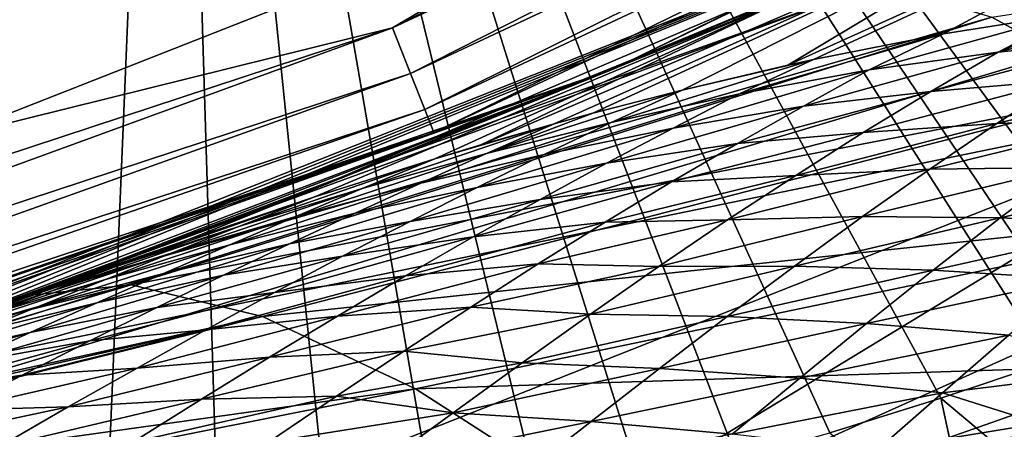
# Model space of a CAD drawing. Header units: metres. Extents: x -31 to 167, y -24 to 31.
# Tile 43 of 155: x 7.586 to 9.272, y -21.407 to -20.706. Entities that reach past the tile are written whole.
import ezdxf

# ---------------------------------------------------------------- set-up
doc = ezdxf.new("R2010")
doc.units = ezdxf.units.M
doc.layers.add('solid_12_381_042_XXX', color=7, linetype='CONTINUOUS')

msp = doc.modelspace()

# ---------------------------------------------------------------- linework, layer by layer
at = {"layer": 'solid_12_381_042_XXX'}
for points in [[(10.250444, -17.753241, 115.540306), (7.845351, -18.939327, 115.540306), (10.121876, -20.9837, 115.540306)], [(7.845351, -18.939327, 115.540306), (5.305753, -19.801424, 115.540306), (7.729718, -21.69463, 115.540306)], [(7.845351, -18.939327, 115.540306), (7.729718, -21.69463, 115.540306), (7.92793, -21.658524, 115.540306)], [(7.845351, -18.939327, 115.540306), (9.696267, -21.159176, 115.540306), (10.121876, -20.9837, 115.540306)], [(7.845351, -18.939327, 115.540306), (9.525466, -21.226868, 115.540306), (9.696267, -21.159176, 115.540306)], [(7.845351, -18.939327, 115.540306), (9.418101, -21.266676, 115.540306), (9.525466, -21.226868, 115.540306)], [(7.845351, -18.939327, 115.540306), (9.347836, -21.291668, 115.540306), (9.418101, -21.266676, 115.540306)], [(7.845351, -18.939327, 115.540306), (9.163583, -21.353565, 115.540306), (9.347836, -21.291668, 115.540306)], [(7.845351, -18.939327, 115.540306), (8.973185, -21.412529, 115.540306), (9.163583, -21.353565, 115.540306)], [(7.845351, -18.939327, 115.540306), (8.814845, -21.457689, 115.540306), (8.973185, -21.412529, 115.540306)], [(7.845351, -18.939327, 115.540306), (8.650124, -21.50107, 115.540306), (8.814845, -21.457689, 115.540306)], [(7.845351, -18.939327, 115.540306), (8.479746, -21.54257, 115.540306), (8.650124, -21.50107, 115.540306)], [(7.845351, -18.939327, 115.540306), (8.302873, -21.582544, 115.540306), (8.479746, -21.54257, 115.540306)], [(7.845351, -18.939327, 115.540306), (8.118728, -21.621286, 115.540306), (8.302873, -21.582544, 115.540306)], [(7.845351, -18.939327, 115.540306), (7.92793, -21.658524, 115.540306), (8.118728, -21.621286, 115.540306)], [(8.915822, -20.658125, 138.670547), (8.599406, -20.79183, 118.390305), (11.106252, -19.56786, 118.390305)], [(10.723753, -19.763365, 118.2976), (11.106252, -19.56786, 118.390305), (8.599406, -20.79183, 118.390305)], [(10.631763, -19.593834, 118.104897), (8.224315, -20.719877, 118.104897), (10.09025, -19.774355, 118.090302)], [(8.255212, -20.797718, 118.147484), (8.224315, -20.719877, 118.104897), (10.631763, -19.593834, 118.104897)], [(10.671704, -19.667442, 118.147484), (8.255212, -20.797718, 118.147484), (10.631763, -19.593834, 118.104897)], [(8.279733, -20.859495, 118.21389), (8.255212, -20.797718, 118.147484), (10.671704, -19.667442, 118.147484)], [(10.703403, -19.725863, 118.21389), (8.279733, -20.859495, 118.21389), (10.671704, -19.667442, 118.147484)], [(10.703403, -19.725863, 118.21389), (8.295474, -20.899153, 118.2976), (8.279733, -20.859495, 118.21389)], [(10.703403, -19.725863, 118.21389), (10.723753, -19.763365, 118.2976), (8.295474, -20.899153, 118.2976)], [(8.295474, -20.899153, 118.2976), (10.723753, -19.763365, 118.2976), (8.599406, -20.79183, 118.390305)], [(8.224315, -20.719877, 118.104897), (8.792807, -20.384428, 118.090302), (10.09025, -19.774355, 118.090302)], [(5.305753, -19.801424, 115.540306), (7.52308, -21.730093, 115.540306), (7.729718, -21.69463, 115.540306)], [(12.395931, -19.854263, 145.368713), (6.328181, -21.672487, 145.193069), (11.59931, -21.499329, 145.196289)], [(7.173715, -20.032532, 145.355606), (6.328181, -21.672487, 145.193069), (12.395931, -19.854263, 145.368713)], [(-12.85965, -20.263948, -4), (12.859702, -20.263912, -4), (10.218286, -21.716007, -4)], [(-12.85965, -20.263948, -4), (10.218286, -21.716007, -4), (-10.218121, -21.716084, -4)], [(8.945436, -20.77408, 103.380005), (8.901202, -20.783718, 103.328209), (9.955169, -20.307226, 102.431526)], [(9.415504, -20.475405, 101.773186), (9.955169, -20.307226, 102.431526), (8.901202, -20.783718, 103.328209)], [(9.168173, -20.730408, 103.636665), (8.945436, -20.77408, 103.380005), (9.955169, -20.307226, 102.431526)], [(9.388664, -20.695532, 103.884071), (9.168173, -20.730408, 103.636665), (9.955169, -20.307226, 102.431526)], [(7.08786, -21.354443, 101.648155), (6.952882, -21.398771), (9.579649, -20.358761)], [(9.775654, -20.819107), (9.579649, -20.358761), (6.952882, -21.398771)], [(7.228588, -21.307219, 101.523727), (7.08786, -21.354443, 101.648155), (9.579649, -20.358761)], [(7.228588, -21.307219, 101.523727), (9.579649, -20.358761), (7.366624, -21.259888, 101.400688)], [(9.579649, -20.358761), (8.096784, -20.992668, 100.713844), (7.366624, -21.259888, 101.400688)], [(9.579649, -20.358761), (8.806342, -20.705032, 100.026619), (8.096784, -20.992668, 100.713844)], [(7.306206, -20.433029, 118.090302), (8.792807, -20.384428, 118.090302), (7.457779, -20.909845, 118.090302)], [(8.224315, -20.719877, 118.104897), (7.457779, -20.909845, 118.090302), (8.792807, -20.384428, 118.090302)], [(9.484542, -20.83123, 140.470825), (9.250523, -20.701395, 139.894516), (10.948197, -20.439795, 140.653244)], [(8.50139, -20.884169, 102.847763), (8.375896, -20.920267, 102.692947), (9.415504, -20.475405, 101.773186)], [(8.892072, -20.673468, 101.102829), (9.415504, -20.475405, 101.773186), (8.375896, -20.920267, 102.692947)], [(8.56769, -20.865931, 102.928841), (8.50139, -20.884169, 102.847763), (9.415504, -20.475405, 101.773186)], [(8.720515, -20.826223, 103.113693), (8.56769, -20.865931, 102.928841), (9.415504, -20.475405, 101.773186)], [(8.720515, -20.826223, 103.113693), (9.415504, -20.475405, 101.773186), (8.901202, -20.783718, 103.328209)], [(9.775654, -20.819107), (8.247691, -21.747374, -0.034074), (10.808912, -20.594662, -0.034074)], [(10.9211, -20.808418, -0.134106), (10.808912, -20.594662, -0.034074), (8.247691, -21.747374, -0.034074)], [(9.058496, -20.643347, 139.287964), (7.599736, -21.177677, 139.074356), (8.249068, -20.933296, 138.865051)], [(9.250523, -20.701395, 139.894516), (7.599736, -21.177677, 139.074356), (9.058496, -20.643347, 139.287964)], [(9.058496, -20.643347, 139.287964), (8.249068, -20.933296, 138.865051), (8.915822, -20.658125, 138.670547)], [(8.915822, -20.658125, 138.670547), (8.249068, -20.933296, 138.865051), (8.599406, -20.79183, 118.390305)], [(8.096784, -20.992668, 100.713844), (8.892072, -20.673468, 101.102829), (7.875441, -21.081709, 102.060211)], [(8.090099, -21.009466, 102.334488), (7.875441, -21.081709, 102.060211), (8.892072, -20.673468, 101.102829)], [(8.296794, -20.944027, 102.594521), (8.090099, -21.009466, 102.334488), (8.892072, -20.673468, 101.102829)], [(8.096784, -20.992668, 100.713844), (8.806342, -20.705032, 100.026619), (8.892072, -20.673468, 101.102829)], [(8.296794, -20.944027, 102.594521), (8.892072, -20.673468, 101.102829), (8.375896, -20.920267, 102.692947)], [(9.261379, -20.761486, 104.043503), (9.437393, -20.688965, 103.937859), (9.606763, -20.669315, 104.122314)], [(9.261379, -20.761486, 104.043503), (9.606763, -20.669315, 104.122314), (9.487823, -20.738119, 104.293701)], [(9.040888, -20.791965, 103.785889), (9.168173, -20.730408, 103.636665), (9.388664, -20.695532, 103.884071)], [(9.040888, -20.791965, 103.785889), (9.388664, -20.695532, 103.884071), (9.261379, -20.761486, 104.043503)], [(9.261379, -20.761486, 104.043503), (9.388664, -20.695532, 103.884071), (9.437393, -20.688965, 103.937859)], [(7.776954, -21.159519, 139.70874), (7.599736, -21.177677, 139.074356), (9.250523, -20.701395, 139.894516)], [(7.776954, -21.159519, 139.70874), (9.250523, -20.701395, 139.894516), (9.484542, -20.83123, 140.470825)], [(8.224315, -20.719877, 118.104897), (5.699965, -21.551407, 118.104897), (7.457779, -20.909845, 118.090302)], [(5.721378, -21.63237, 118.147484), (5.699965, -21.551407, 118.104897), (8.224315, -20.719877, 118.104897)], [(8.255212, -20.797718, 118.147484), (5.721378, -21.63237, 118.147484), (8.224315, -20.719877, 118.104897)], [(8.81895, -20.833046, 103.532288), (8.945436, -20.77408, 103.380005), (9.168173, -20.730408, 103.636665)], [(8.81895, -20.833046, 103.532288), (9.168173, -20.730408, 103.636665), (9.040888, -20.791965, 103.785889)], [(9.146004, -20.829021, 104.222137), (9.487823, -20.738119, 104.293701), (9.373652, -20.809452, 104.471809)], [(9.146004, -20.829021, 104.222137), (9.261379, -20.761486, 104.043503), (9.487823, -20.738119, 104.293701)], [(8.928044, -20.853712, 103.959351), (9.261379, -20.761486, 104.043503), (9.146004, -20.829021, 104.222137)], [(8.928044, -20.853712, 103.959351), (9.040888, -20.791965, 103.785889), (9.261379, -20.761486, 104.043503)], [(8.599121, -20.88171, 103.276947), (8.720515, -20.826223, 103.113693), (8.945436, -20.77408, 103.380005)], [(8.599121, -20.88171, 103.276947), (8.945436, -20.77408, 103.380005), (8.81895, -20.833046, 103.532288)], [(8.720515, -20.826223, 103.113693), (8.901202, -20.783718, 103.328209), (8.945436, -20.77408, 103.380005)], [(5.738373, -21.696627, 118.21389), (5.721378, -21.63237, 118.147484), (8.255212, -20.797718, 118.147484)], [(8.279733, -20.859495, 118.21389), (5.738373, -21.696627, 118.21389), (8.255212, -20.797718, 118.147484)], [(6.296042, -21.601154, 139.552963), (5.960365, -21.696177, 118.390305), (8.599406, -20.79183, 118.390305)], [(8.295474, -20.899153, 118.2976), (8.599406, -20.79183, 118.390305), (5.960365, -21.696177, 118.390305)], [(6.48027, -21.546602, 139.480255), (6.296042, -21.601154, 139.552963), (8.599406, -20.79183, 118.390305)], [(7.367486, -21.25959, 139.153748), (6.48027, -21.546602, 139.480255), (8.599406, -20.79183, 118.390305)], [(7.599736, -21.177677, 139.074356), (7.367486, -21.25959, 139.153748), (8.599406, -20.79183, 118.390305)], [(8.249068, -20.933296, 138.865051), (7.599736, -21.177677, 139.074356), (8.599406, -20.79183, 118.390305)], [(8.705034, -20.891401, 103.706139), (9.040888, -20.791965, 103.785889), (8.928044, -20.853712, 103.959351)], [(8.705034, -20.891401, 103.706139), (8.81895, -20.833046, 103.532288), (9.040888, -20.791965, 103.785889)], [(9.259425, -20.883764, 104.649109), (9.606091, -20.797766, 104.715668), (9.493023, -20.87636, 104.892433)], [(9.259425, -20.883764, 104.649109), (9.373652, -20.809452, 104.471809), (9.606091, -20.797766, 104.715668)], [(8.333295, -21.973093, -0.134106), (10.9211, -20.808418, -0.134106), (8.247691, -21.747374, -0.034074)], [(11.017414, -20.991928, -0.293264), (10.9211, -20.808418, -0.134106), (8.333295, -21.973093, -0.134106)], [(9.030636, -20.899128, 104.399956), (9.373652, -20.809452, 104.471809), (9.259425, -20.883764, 104.649109)], [(9.030636, -20.899128, 104.399956), (9.146004, -20.829021, 104.222137), (9.373652, -20.809452, 104.471809)], [(9.775654, -20.819107), (6.952882, -21.398771), (7.088217, -21.88052)], [(9.775654, -20.819107), (7.088217, -21.88052), (8.247691, -21.747374, -0.034074)], [(8.001822, -21.213739, 140.32373), (7.776954, -21.159519, 139.70874), (9.484542, -20.83123, 140.470825)], [(8.001822, -21.213739, 140.32373), (9.484542, -20.83123, 140.470825), (9.752689, -21.027037, 141.001541)], [(8.38555, -20.935104, 103.013374), (8.56769, -20.865931, 102.928841), (8.720515, -20.826223, 103.113693)], [(8.38555, -20.935104, 103.013374), (8.720515, -20.826223, 103.113693), (8.599121, -20.88171, 103.276947)], [(8.484244, -20.936827, 103.45108), (8.81895, -20.833046, 103.532288), (8.705034, -20.891401, 103.706139)], [(8.484244, -20.936827, 103.45108), (8.599121, -20.88171, 103.276947), (8.81895, -20.833046, 103.532288)], [(8.815276, -20.917463, 104.132019), (9.146004, -20.829021, 104.222137), (9.030636, -20.899128, 104.399956)], [(8.815276, -20.917463, 104.132019), (8.928044, -20.853712, 103.959351), (9.146004, -20.829021, 104.222137)], [(8.279733, -20.859495, 118.21389), (5.749282, -21.737875, 118.2976), (5.738373, -21.696627, 118.21389)], [(8.279733, -20.859495, 118.21389), (8.295474, -20.899153, 118.2976), (5.749282, -21.737875, 118.2976)], [(8.38555, -20.935104, 103.013374), (8.50139, -20.884169, 102.847763), (8.56769, -20.865931, 102.928841)], [(8.591218, -20.951372, 103.879234), (8.928044, -20.853712, 103.959351), (8.815276, -20.917463, 104.132019)], [(8.591218, -20.951372, 103.879234), (8.705034, -20.891401, 103.706139), (8.928044, -20.853712, 103.959351)], [(30.458731, -20.871367, 145.200577), (27.731813, -20.962883, 145.200546), (1.101772, -21.944231, 145.171127)], [(30.475584, -21.027136, 145.163269), (30.458731, -20.871367, 145.200577), (1.101772, -21.944231, 145.171127)], [(8.17275, -20.994856, 102.749641), (8.296794, -20.944027, 102.594521), (8.50139, -20.884169, 102.847763)], [(8.17275, -20.994856, 102.749641), (8.50139, -20.884169, 102.847763), (8.38555, -20.935104, 103.013374)], [(8.272996, -20.985697, 103.182938), (8.599121, -20.88171, 103.276947), (8.484244, -20.936827, 103.45108)], [(8.272996, -20.985697, 103.182938), (8.38555, -20.935104, 103.013374), (8.599121, -20.88171, 103.276947)], [(8.296794, -20.944027, 102.594521), (8.375896, -20.920267, 102.692947), (8.50139, -20.884169, 102.847763)], [(8.914911, -20.972189, 104.577507), (9.259425, -20.883764, 104.649109), (9.14475, -20.961473, 104.826172)], [(8.914911, -20.972189, 104.577507), (9.030636, -20.899128, 104.399956), (9.259425, -20.883764, 104.649109)], [(9.14475, -20.961473, 104.826172), (9.493023, -20.87636, 104.892433), (9.37941, -20.958759, 105.068977)], [(9.14475, -20.961473, 104.826172), (9.259425, -20.883764, 104.649109), (9.493023, -20.87636, 104.892433)], [(5.749282, -21.737875, 118.2976), (8.295474, -20.899153, 118.2976), (5.960365, -21.696177, 118.390305)], [(8.369462, -20.993172, 103.624519), (8.705034, -20.891401, 103.706139), (8.591218, -20.951372, 103.879234)], [(8.369462, -20.993172, 103.624519), (8.484244, -20.936827, 103.45108), (8.705034, -20.891401, 103.706139)], [(8.702282, -20.983538, 104.304375), (9.030636, -20.899128, 104.399956), (8.914911, -20.972189, 104.577507)], [(8.702282, -20.983538, 104.304375), (8.815276, -20.917463, 104.132019), (9.030636, -20.899128, 104.399956)], [(8.477239, -21.013262, 104.052002), (8.815276, -20.917463, 104.132019), (8.702282, -20.983538, 104.304375)], [(8.477239, -21.013262, 104.052002), (8.591218, -20.951372, 103.879234), (8.815276, -20.917463, 104.132019)], [(8.059272, -21.042759, 102.919632), (8.38555, -20.935104, 103.013374), (8.272996, -20.985697, 103.182938)], [(8.059272, -21.042759, 102.919632), (8.17275, -20.994856, 102.749641), (8.38555, -20.935104, 103.013374)], [(7.961556, -21.059528, 102.4842), (8.090099, -21.009466, 102.334488), (8.296794, -20.944027, 102.594521)], [(7.961556, -21.059528, 102.4842), (8.296794, -20.944027, 102.594521), (8.17275, -20.994856, 102.749641)], [(8.160511, -21.037086, 103.351936), (8.484244, -20.936827, 103.45108), (8.369462, -20.993172, 103.624519)], [(8.160511, -21.037086, 103.351936), (8.272996, -20.985697, 103.182938), (8.484244, -20.936827, 103.45108)], [(8.254573, -21.051031, 103.79763), (8.591218, -20.951372, 103.879234), (8.477239, -21.013262, 104.052002)], [(8.254573, -21.051031, 103.79763), (8.369462, -20.993172, 103.624519), (8.591218, -20.951372, 103.879234)], [(27.731813, -20.962883, 145.200546), (22.266556, -21.145466, 145.199921), (1.101772, -21.944231, 145.171127)], [(8.798295, -21.04855, 104.755577), (9.14475, -20.961473, 104.826172), (9.029158, -21.042835, 105.003647)], [(8.798295, -21.04855, 104.755577), (8.914911, -20.972189, 104.577507), (9.14475, -20.961473, 104.826172)], [(9.029158, -21.042835, 105.003647), (9.37941, -20.958759, 105.068977), (9.264942, -21.045069, 105.245697)], [(9.029158, -21.042835, 105.003647), (9.14475, -20.961473, 104.826172), (9.37941, -20.958759, 105.068977)], [(9.264942, -21.045069, 105.245697), (9.37941, -20.958759, 105.068977), (9.618322, -20.964441, 105.306602)], [(9.264942, -21.045069, 105.245697), (9.618322, -20.964441, 105.306602), (9.505113, -21.055592, 105.482323)], [(7.945844, -21.091133, 103.089142), (8.272996, -20.985697, 103.182938), (8.160511, -21.037086, 103.351936)], [(7.945844, -21.091133, 103.089142), (8.059272, -21.042759, 102.919632), (8.272996, -20.985697, 103.182938)], [(8.362654, -21.077377, 104.225113), (8.702282, -20.983538, 104.304375), (8.588595, -21.052267, 104.477097)], [(8.362654, -21.077377, 104.225113), (8.477239, -21.013262, 104.052002), (8.702282, -20.983538, 104.304375)], [(8.588595, -21.052267, 104.477097), (8.914911, -20.972189, 104.577507), (8.798295, -21.04855, 104.755577)], [(8.588595, -21.052267, 104.477097), (8.702282, -20.983538, 104.304375), (8.914911, -20.972189, 104.577507)], [(7.455266, -21.228857, 101.515999), (7.366624, -21.259888, 101.400688), (8.096784, -20.992668, 100.713844)], [(7.669759, -21.153469, 101.79454), (7.455266, -21.228857, 101.515999), (8.096784, -20.992668, 100.713844)], [(7.669759, -21.153469, 101.79454), (8.096784, -20.992668, 100.713844), (7.875441, -21.081709, 102.060211)], [(7.847229, -21.104946, 102.654579), (8.17275, -20.994856, 102.749641), (8.059272, -21.042759, 102.919632)], [(7.847229, -21.104946, 102.654579), (7.961556, -21.059528, 102.4842), (8.17275, -20.994856, 102.749641)], [(8.047985, -21.089512, 103.520584), (8.369462, -20.993172, 103.624519), (8.254573, -21.051031, 103.79763)], [(8.047985, -21.089512, 103.520584), (8.160511, -21.037086, 103.351936), (8.369462, -20.993172, 103.624519)], [(8.406787, -22.166876, -0.293264), (11.017414, -20.991928, -0.293264), (8.333295, -21.973093, -0.134106)], [(11.091277, -21.132664, -0.50068), (11.017414, -20.991928, -0.293264), (8.406787, -22.166876, -0.293264)], [(7.751716, -21.12805, 102.217285), (7.875441, -21.081709, 102.060211), (8.090099, -21.009466, 102.334488)], [(7.751716, -21.12805, 102.217285), (8.090099, -21.009466, 102.334488), (7.961556, -21.059528, 102.4842)], [(8.139158, -21.110691, 103.971039), (8.477239, -21.013262, 104.052002), (8.362654, -21.077377, 104.225113)], [(8.139158, -21.110691, 103.971039), (8.254573, -21.051031, 103.79763), (8.477239, -21.013262, 104.052002)], [(30.475584, -21.027136, 145.163269), (1.101772, -21.944231, 145.171127), (1.105104, -22.042147, 145.138947)], [(30.475584, -21.027136, 145.163269), (1.105104, -22.042147, 145.138947), (1.108254, -22.134291, 145.092712)], [(30.480701, -21.179323, 145.085571), (30.475584, -21.027136, 145.163269), (1.108254, -22.134291, 145.092712)], [(7.832374, -21.140186, 103.258369), (8.160511, -21.037086, 103.351936), (8.047985, -21.089512, 103.520584)], [(7.832374, -21.140186, 103.258369), (7.945844, -21.091133, 103.089142), (8.160511, -21.037086, 103.351936)], [(8.263959, -21.337563, 140.902008), (8.001822, -21.213739, 140.32373), (9.752689, -21.027037, 141.001541)], [(8.263959, -21.337563, 140.902008), (9.752689, -21.027037, 141.001541), (10.045681, -21.279713, 141.47467)], [(7.732963, -21.150532, 102.824554), (8.059272, -21.042759, 102.919632), (7.945844, -21.091133, 103.089142)], [(7.732963, -21.150532, 102.824554), (7.847229, -21.104946, 102.654579), (8.059272, -21.042759, 102.919632)], [(7.935074, -21.143217, 103.68943), (8.254573, -21.051031, 103.79763), (8.139158, -21.110691, 103.971039)], [(7.935074, -21.143217, 103.68943), (8.047985, -21.089512, 103.520584), (8.254573, -21.051031, 103.79763)], [(8.246956, -21.144022, 104.3993), (8.588595, -21.052267, 104.477097), (8.473854, -21.123835, 104.650711)], [(8.246956, -21.144022, 104.3993), (8.362654, -21.077377, 104.225113), (8.588595, -21.052267, 104.477097)], [(8.473854, -21.123835, 104.650711), (8.798295, -21.04855, 104.755577), (8.68084, -21.128046, 104.934021)], [(8.473854, -21.123835, 104.650711), (8.588595, -21.052267, 104.477097), (8.798295, -21.04855, 104.755577)], [(8.68084, -21.128046, 104.934021), (9.029158, -21.042835, 105.003647), (8.913076, -21.127342, 105.180824)], [(8.68084, -21.128046, 104.934021), (8.798295, -21.04855, 104.755577), (9.029158, -21.042835, 105.003647)], [(8.913076, -21.127342, 105.180824), (9.029158, -21.042835, 105.003647), (9.264942, -21.045069, 105.245697)], [(8.913076, -21.127342, 105.180824), (9.264942, -21.045069, 105.245697), (9.150361, -21.134432, 105.421371)], [(9.150361, -21.134432, 105.421371), (9.264942, -21.045069, 105.245697), (9.505113, -21.055592, 105.482323)], [(7.636575, -21.171196, 102.388039), (7.961556, -21.059528, 102.4842), (7.847229, -21.104946, 102.654579)], [(7.636575, -21.171196, 102.388039), (7.751716, -21.12805, 102.217285), (7.961556, -21.059528, 102.4842)], [(9.150361, -21.134432, 105.421371), (9.505113, -21.055592, 105.482323), (9.392124, -21.149635, 105.656288)], [(7.545644, -21.198036, 101.945396), (7.669759, -21.153469, 101.79454), (7.875441, -21.081709, 102.060211)], [(7.545644, -21.198036, 101.945396), (7.875441, -21.081709, 102.060211), (7.751716, -21.12805, 102.217285)], [(8.022653, -21.172489, 104.145599), (8.362654, -21.077377, 104.225113), (8.246956, -21.144022, 104.3993)], [(8.022653, -21.172489, 104.145599), (8.139158, -21.110691, 103.971039), (8.362654, -21.077377, 104.225113)], [(7.521555, -21.214237, 102.558426), (7.847229, -21.104946, 102.654579), (7.732963, -21.150532, 102.824554)], [(7.521555, -21.214237, 102.558426), (7.636575, -21.171196, 102.388039), (7.847229, -21.104946, 102.654579)], [(7.618623, -21.196487, 102.994362), (7.945844, -21.091133, 103.089142), (7.832374, -21.140186, 103.258369)], [(7.618623, -21.196487, 102.994362), (7.732963, -21.150532, 102.824554), (7.945844, -21.091133, 103.089142)], [(7.71857, -21.190149, 103.42778), (8.047985, -21.089512, 103.520584), (7.935074, -21.143217, 103.68943)], [(7.71857, -21.190149, 103.42778), (7.832374, -21.140186, 103.258369), (8.047985, -21.089512, 103.520584)], [(7.821285, -21.198492, 103.859207), (8.139158, -21.110691, 103.971039), (8.022653, -21.172489, 104.145599)], [(7.821285, -21.198492, 103.859207), (7.935074, -21.143217, 103.68943), (8.139158, -21.110691, 103.971039)], [(7.432491, -21.238224, 102.112373), (7.751716, -21.12805, 102.217285), (7.636575, -21.171196, 102.388039)], [(7.432491, -21.238224, 102.112373), (7.545644, -21.198036, 101.945396), (7.751716, -21.12805, 102.217285)], [(8.130466, -21.212919, 104.574074), (8.473854, -21.123835, 104.650711), (8.35873, -21.19766, 104.824173)], [(8.130466, -21.212919, 104.574074), (8.246956, -21.144022, 104.3993), (8.473854, -21.123835, 104.650711)], [(8.35873, -21.19766, 104.824173), (8.473854, -21.123835, 104.650711), (8.68084, -21.128046, 104.934021)], [(8.35873, -21.19766, 104.824173), (8.68084, -21.128046, 104.934021), (8.563586, -21.209677, 105.111221)], [(8.463148, -22.315489, -0.50068), (11.091277, -21.132664, -0.50068), (8.406787, -22.166876, -0.293264)], [(11.137647, -21.221012, -0.742193), (11.091277, -21.132664, -0.50068), (8.463148, -22.315489, -0.50068)], [(8.563586, -21.209677, 105.111221), (8.913076, -21.127342, 105.180824), (8.797427, -21.213921, 105.356239)], [(8.563586, -21.209677, 105.111221), (8.68084, -21.128046, 104.934021), (8.913076, -21.127342, 105.180824)], [(8.797427, -21.213921, 105.356239), (8.913076, -21.127342, 105.180824), (9.150361, -21.134432, 105.421371)], [(8.797427, -21.213921, 105.356239), (9.150361, -21.134432, 105.421371), (9.036258, -21.225864, 105.595039)], [(9.036258, -21.225864, 105.595039), (9.150361, -21.134432, 105.421371), (9.392124, -21.149635, 105.656288)], [(22.266556, -21.145466, 145.199921), (16.909431, -21.32365, 145.198517), (1.101772, -21.944231, 145.171127)], [(7.337192, -21.269966, 101.677727), (7.455266, -21.228857, 101.515999), (7.669759, -21.153469, 101.79454)], [(7.337192, -21.269966, 101.677727), (7.669759, -21.153469, 101.79454), (7.545644, -21.198036, 101.945396)], [(7.406431, -21.257389, 102.728806), (7.732963, -21.150532, 102.824554), (7.618623, -21.196487, 102.994362)], [(7.406431, -21.257389, 102.728806), (7.521555, -21.214237, 102.558426), (7.732963, -21.150532, 102.824554)], [(7.503977, -21.243011, 103.164383), (7.832374, -21.140186, 103.258369), (7.71857, -21.190149, 103.42778)], [(7.503977, -21.243011, 103.164383), (7.618623, -21.196487, 102.994362), (7.832374, -21.140186, 103.258369)], [(7.603974, -21.241283, 103.598061), (7.935074, -21.143217, 103.68943), (7.821285, -21.198492, 103.859207)], [(7.603974, -21.241283, 103.598061), (7.71857, -21.190149, 103.42778), (7.935074, -21.143217, 103.68943)], [(7.905015, -21.236423, 104.32135), (8.246956, -21.144022, 104.3993), (8.130466, -21.212919, 104.574074)], [(7.905015, -21.236423, 104.32135), (8.022653, -21.172489, 104.145599), (8.246956, -21.144022, 104.3993)], [(9.036258, -21.225864, 105.595039), (9.392124, -21.149635, 105.656288), (9.279525, -21.245796, 105.828186)], [(7.776954, -21.159519, 139.70874), (6.48027, -21.546602, 139.480255), (7.367486, -21.25959, 139.153748)], [(8.001822, -21.213739, 140.32373), (6.48027, -21.546602, 139.480255), (7.776954, -21.159519, 139.70874)], [(7.319582, -21.278061, 102.278984), (7.636575, -21.171196, 102.388039), (7.521555, -21.214237, 102.558426)], [(7.319582, -21.278061, 102.278984), (7.432491, -21.238224, 102.112373), (7.636575, -21.171196, 102.388039)], [(7.776954, -21.159519, 139.70874), (7.367486, -21.25959, 139.153748), (7.599736, -21.177677, 139.074356)], [(7.706191, -21.255575, 104.030548), (8.022653, -21.172489, 104.145599), (7.905015, -21.236423, 104.32135)], [(7.706191, -21.255575, 104.030548), (7.821285, -21.198492, 103.859207), (8.022653, -21.172489, 104.145599)], [(30.480701, -21.179323, 145.085571), (1.108254, -22.134291, 145.092712), (1.111157, -22.218639, 145.033432)], [(30.480701, -21.179323, 145.085571), (1.111157, -22.218639, 145.033432), (1.113749, -22.293367, 144.962402)], [(30.485147, -21.311567, 144.969437), (30.480701, -21.179323, 145.085571), (1.113749, -22.293367, 144.962402)], [(7.291, -21.300812, 102.899475), (7.618623, -21.196487, 102.994362), (7.503977, -21.243011, 103.164383)], [(7.291, -21.300812, 102.899475), (7.406431, -21.257389, 102.728806), (7.618623, -21.196487, 102.994362)], [(7.388604, -21.290335, 103.335243), (7.71857, -21.190149, 103.42778), (7.603974, -21.241283, 103.598061)], [(7.388604, -21.290335, 103.335243), (7.503977, -21.243011, 103.164383), (7.71857, -21.190149, 103.42778)], [(7.488037, -21.293877, 103.770042), (7.821285, -21.198492, 103.859207), (7.706191, -21.255575, 104.030548)], [(7.488037, -21.293877, 103.770042), (7.603974, -21.241283, 103.598061), (7.821285, -21.198492, 103.859207)], [(8.014153, -21.283291, 104.747948), (8.35873, -21.19766, 104.824173), (8.243898, -21.273022, 104.996429)], [(8.014153, -21.283291, 104.747948), (8.130466, -21.212919, 104.574074), (8.35873, -21.19766, 104.824173)], [(8.243898, -21.273022, 104.996429), (8.35873, -21.19766, 104.824173), (8.563586, -21.209677, 105.111221)], [(8.001822, -21.213739, 140.32373), (6.296042, -21.601154, 139.552963), (6.48027, -21.546602, 139.480255)], [(6.511414, -21.581917, 140.202179), (6.296042, -21.601154, 139.552963), (8.001822, -21.213739, 140.32373)], [(6.511414, -21.581917, 140.202179), (8.001822, -21.213739, 140.32373), (8.263959, -21.337563, 140.902008)], [(7.787261, -21.301809, 104.496765), (8.130466, -21.212919, 104.574074), (8.014153, -21.283291, 104.747948)], [(7.787261, -21.301809, 104.496765), (7.905015, -21.236423, 104.32135), (8.130466, -21.212919, 104.574074)], [(8.243898, -21.273022, 104.996429), (8.563586, -21.209677, 105.111221), (8.446383, -21.29311, 105.287384)], [(8.446383, -21.29311, 105.287384), (8.563586, -21.209677, 105.111221), (8.797427, -21.213921, 105.356239)], [(8.446383, -21.29311, 105.287384), (8.797427, -21.213921, 105.356239), (8.681605, -21.302481, 105.530792)], [(8.49853, -22.408783, -0.742193), (11.137647, -21.221012, -0.742193), (8.463148, -22.315489, -0.50068)], [(8.49853, -22.408783, -0.742193), (10.218516, -21.715937, -1), (11.137647, -21.221012, -0.742193)], [(8.681605, -21.302481, 105.530792), (8.797427, -21.213921, 105.356239), (9.036258, -21.225864, 105.595039)], [(7.590364, -21.314142, 104.202599), (7.905015, -21.236423, 104.32135), (7.787261, -21.301809, 104.496765)], [(7.590364, -21.314142, 104.202599), (7.706191, -21.255575, 104.030548), (7.905015, -21.236423, 104.32135)], [(8.681605, -21.302481, 105.530792), (9.036258, -21.225864, 105.595039), (8.921781, -21.319405, 105.76796)], [(8.921781, -21.319405, 105.76796), (9.036258, -21.225864, 105.595039), (9.279525, -21.245796, 105.828186)], [(7.271935, -21.338734, 103.507782), (7.603974, -21.241283, 103.598061), (7.488037, -21.293877, 103.770042)], [(7.271935, -21.338734, 103.507782), (7.388604, -21.290335, 103.335243), (7.603974, -21.241283, 103.598061)], [(7.370949, -21.347851, 103.94342), (7.706191, -21.255575, 104.030548), (7.590364, -21.314142, 104.202599)], [(7.370949, -21.347851, 103.94342), (7.488037, -21.293877, 103.770042), (7.706191, -21.255575, 104.030548)], [(8.921781, -21.319405, 105.76796), (9.279525, -21.245796, 105.828186), (9.166395, -21.344097, 105.99939)], [(9.166395, -21.344097, 105.99939), (9.279525, -21.245796, 105.828186), (9.494402, -21.303644, 106.105339)], [(7.897535, -21.355143, 104.921638), (8.243898, -21.273022, 104.996429), (8.128562, -21.350075, 105.168678)], [(7.897535, -21.355143, 104.921638), (8.014153, -21.283291, 104.747948), (8.243898, -21.273022, 104.996429)], [(8.128562, -21.350075, 105.168678), (8.243898, -21.273022, 104.996429), (8.446383, -21.29311, 105.287384)], [(7.669392, -21.368443, 104.671837), (8.014153, -21.283291, 104.747948), (7.897535, -21.355143, 104.921638)], [(7.669392, -21.368443, 104.671837), (7.787261, -21.301809, 104.496765), (8.014153, -21.283291, 104.747948)], [(8.554504, -21.523808, 141.430878), (8.263959, -21.337563, 140.902008), (10.045681, -21.279713, 141.47467)], [(8.554504, -21.523808, 141.430878), (10.045681, -21.279713, 141.47467), (10.353755, -21.577972, 141.88237)], [(7.474595, -21.373678, 104.374176), (7.787261, -21.301809, 104.496765), (7.669392, -21.368443, 104.671837)], [(7.474595, -21.373678, 104.374176), (7.590364, -21.314142, 104.202599), (7.787261, -21.301809, 104.496765)], [(8.128562, -21.350075, 105.168678), (8.446383, -21.29311, 105.287384), (8.328274, -21.378508, 105.463928)], [(8.328274, -21.378508, 105.463928), (8.446383, -21.29311, 105.287384), (8.681605, -21.302481, 105.530792)], [(8.328274, -21.378508, 105.463928), (8.681605, -21.302481, 105.530792), (8.564809, -21.393017, 105.705666)], [(8.564809, -21.393017, 105.705666), (8.681605, -21.302481, 105.530792), (8.921781, -21.319405, 105.76796)], [(9.426443, -21.574024, 115.410187), (9.347836, -21.291668, 115.540306), (9.163583, -21.353565, 115.540306)], [(9.166395, -21.344097, 105.99939), (9.494402, -21.303644, 106.105339), (9.377951, -21.411001, 106.281212)], [(16.909431, -21.32365, 145.198517), (11.59931, -21.499329, 145.196289), (1.101772, -21.944231, 145.171127)], [(30.485147, -21.311567, 144.969437), (1.113749, -22.293367, 144.962402), (1.115974, -22.356852, 144.881149)], [(30.488472, -21.410526, 144.824249), (30.485147, -21.311567, 144.969437), (1.115974, -22.356852, 144.881149)], [(7.253732, -21.402685, 104.116692), (7.590364, -21.314142, 104.202599), (7.474595, -21.373678, 104.374176)], [(7.253732, -21.402685, 104.116692), (7.370949, -21.347851, 103.94342), (7.590364, -21.314142, 104.202599)], [(8.564809, -21.393017, 105.705666), (8.921781, -21.319405, 105.76796), (8.806297, -21.414837, 105.941071)], [(8.806297, -21.414837, 105.941071), (8.921781, -21.319405, 105.76796), (9.166395, -21.344097, 105.99939)], [(30.301285, -21.316954, 142.281967), (9.225087, -22.04071, 142.305847), (10.684183, -21.908222, 142.220352)], [(30.301285, -21.316954, 142.281967), (30.304625, -21.416351, 142.427353), (9.225087, -22.04071, 142.305847)], [(6.769629, -21.634209, 140.823792), (6.511414, -21.581917, 140.202179), (8.263959, -21.337563, 140.902008)], [(6.769629, -21.634209, 140.823792), (8.263959, -21.337563, 140.902008), (8.554504, -21.523808, 141.430878)], [(7.550456, -21.436609, 104.847977), (7.897535, -21.355143, 104.921638), (7.779786, -21.428658, 105.096382)], [(7.550456, -21.436609, 104.847977), (7.669392, -21.368443, 104.671837), (7.897535, -21.355143, 104.921638)], [(7.779786, -21.428658, 105.096382), (8.128562, -21.350075, 105.168678), (8.012071, -21.428839, 105.341866)], [(7.779786, -21.428658, 105.096382), (7.897535, -21.355143, 104.921638), (8.128562, -21.350075, 105.168678)], [(8.012071, -21.428839, 105.341866), (8.128562, -21.350075, 105.168678), (8.328274, -21.378508, 105.463928)], [(8.806297, -21.414837, 105.941071), (9.166395, -21.344097, 105.99939), (9.05224, -21.444113, 106.170601)], [(9.220795, -21.619179, 115.413155), (9.163583, -21.353565, 115.540306), (8.973185, -21.412529, 115.540306)], [(9.05224, -21.444113, 106.170601), (9.166395, -21.344097, 105.99939), (9.377951, -21.411001, 106.281212)], [(9.220795, -21.619179, 115.413155), (9.426443, -21.574024, 115.410187), (9.163583, -21.353565, 115.540306)], [(7.358181, -21.434391, 104.546333), (7.669392, -21.368443, 104.671837), (7.550456, -21.436609, 104.847977)], [(7.358181, -21.434391, 104.546333), (7.474595, -21.373678, 104.374176), (7.669392, -21.368443, 104.671837)], [(8.012071, -21.428839, 105.341866), (8.328274, -21.378508, 105.463928), (8.208831, -21.465597, 105.641457)], [(8.208831, -21.465597, 105.641457), (8.328274, -21.378508, 105.463928), (8.564809, -21.393017, 105.705666)], [(8.208831, -21.465597, 105.641457), (8.564809, -21.393017, 105.705666), (8.446708, -21.485083, 105.88131)], [(8.446708, -21.485083, 105.88131), (8.564809, -21.393017, 105.705666), (8.806297, -21.414837, 105.941071)]]:
    msp.add_3dface(points, dxfattribs=at)

doc.saveas('drawing.dxf')
